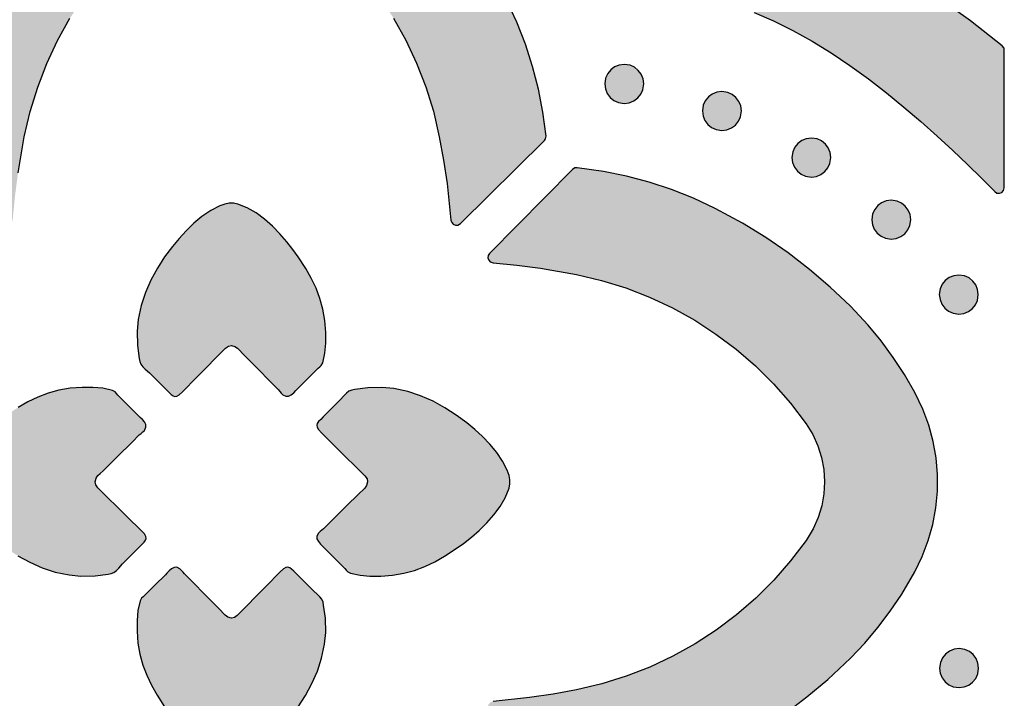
# Model space of a CAD drawing. Header units: millimetres. Extents: x -575 to 893, y -1168 to -690.
# Tile 57 of 72: x 469 to 554, y -947 to -888. Entities that reach past the tile are written whole.
import ezdxf

# ---------------------------------------------------------------- set-up
doc = ezdxf.new("R2010")
doc.units = ezdxf.units.MM
doc.layers.add('pattern', color=7, linetype='Continuous', true_color=0x000000)

msp = doc.modelspace()

# ---------------------------------------------------------------- hatches: boundary and pattern name
at = {"layer": 'pattern'}
for points in [[(554.455, -890.84), (554.429, -890.667), (554.28, -890.468), (551.537, -888.303), (548.731, -886.271), (545.854, -884.367), (542.9, -882.587), (539.859, -880.927), (536.606, -879.325), (536.539, -879.287), (536.375, -879.092), (534.835, -875.954), (533.18, -872.91), (531.406, -869.952), (529.508, -867.071), (527.483, -864.262), (525.24, -861.414), (525.11, -861.298), (524.868, -861.239), (512.99, -861.239), (512.765, -861.293), (512.602, -861.434), (512.517, -861.628), (512.521, -861.842), (512.652, -862.064), (513.78, -863.18), (514.962, -864.38), (516.182, -865.657), (517.427, -867.004), (518.682, -868.414), (519.933, -869.881), (521.166, -871.398), (522.367, -872.958), (523.522, -874.554), (524.616, -876.18), (525.636, -877.828), (526.567, -879.492), (527.394, -881.165), (528.105, -882.84), (528.684, -884.511), (529.125, -886.204), (529.176, -886.358), (529.26, -886.467), (529.493, -886.572), (531.152, -887.003), (532.822, -887.58), (534.497, -888.288), (536.17, -889.115), (537.834, -890.044), (539.482, -891.063), (541.107, -892.156), (542.703, -893.31), (544.264, -894.511), (545.781, -895.745), (547.248, -896.996), (548.659, -898.252), (550.007, -899.497), (551.284, -900.719), (552.485, -901.901), (553.624, -903.054), (553.82, -903.177), (554.033, -903.194), (554.232, -903.12), (554.381, -902.967), (554.449, -902.718)], [(464.016, -886.316), (463.129, -888.196), (462.368, -890.091), (461.73, -892.01), (461.213, -893.965), (460.814, -895.964), (460.503, -898.253), (460.516, -898.438), (460.647, -898.645), (467.903, -905.82), (468.09, -905.935), (468.293, -905.956), (468.484, -905.893), (468.634, -905.758), (468.723, -905.514), (468.922, -903.464), (469.188, -901.425), (469.725, -898.305), (470.234, -896.142), (470.888, -894.031), (471.683, -891.979), (472.614, -889.992), (473.678, -888.077), (474.871, -886.24), (476.187, -884.489), (477.623, -882.829), (479.174, -881.268), (480.836, -879.812), (482.629, -878.451), (483.557, -877.88), (484.532, -877.434), (485.544, -877.115), (486.58, -876.921), (487.628, -876.853), (488.677, -876.911), (489.715, -877.095), (490.728, -877.405), (491.707, -877.841), (492.709, -878.451), (494.479, -879.794), (496.142, -881.248), (497.695, -882.808), (499.133, -884.466), (500.45, -886.216), (501.644, -888.052), (502.71, -889.966), (503.644, -891.952), (504.44, -894.003), (505.096, -896.113), (505.612, -898.305), (505.98, -900.329), (506.281, -902.358), (506.617, -905.514), (506.683, -905.723), (506.822, -905.871), (507.007, -905.95), (507.209, -905.947), (507.435, -905.82), (514.694, -898.645), (514.801, -898.5), (514.835, -898.253), (514.562, -896.193), (514.175, -894.188), (513.673, -892.23), (513.049, -890.307), (512.303, -888.41), (511.323, -886.316), (510.19, -884.21), (508.967, -882.19), (507.65, -880.251), (506.234, -878.385), (504.713, -876.584), (502.867, -874.624), (501.569, -873.386), (500.221, -872.237), (498.818, -871.171), (497.352, -870.183), (495.42, -869.05), (494.088, -868.404), (492.717, -867.886), (491.315, -867.496), (489.89, -867.234), (488.451, -867.101), (487.008, -867.095), (485.57, -867.218), (484.143, -867.469), (482.739, -867.848), (481.364, -868.355), (479.918, -869.05), (478.366, -869.947), (476.883, -870.916), (475.464, -871.962), (474.102, -873.09), (472.47, -874.624), (470.825, -876.36), (469.291, -878.153), (467.862, -880.011), (466.532, -881.941), (465.298, -883.95)], [(523.284, -893.745), (523.227, -893.307), (523.065, -892.912), (522.813, -892.575), (522.486, -892.31), (522.098, -892.133), (521.598, -892.058), (521.161, -892.115), (520.767, -892.278), (520.43, -892.53), (520.167, -892.857), (519.99, -893.245), (519.915, -893.745), (519.972, -894.182), (520.134, -894.577), (520.385, -894.914), (520.712, -895.178), (521.098, -895.354), (521.598, -895.43), (522.036, -895.372), (522.431, -895.21), (522.768, -894.958), (523.032, -894.632), (523.209, -894.245)], [(531.725, -896.085), (531.668, -895.648), (531.506, -895.253), (531.254, -894.917), (530.927, -894.652), (530.541, -894.476), (530.04, -894.401), (529.603, -894.458), (529.209, -894.62), (528.872, -894.872), (528.608, -895.199), (528.431, -895.586), (528.356, -896.085), (528.413, -896.524), (528.575, -896.919), (528.827, -897.256), (529.154, -897.521), (529.542, -897.697), (530.04, -897.772), (530.478, -897.715), (530.872, -897.553), (531.209, -897.301), (531.473, -896.974), (531.65, -896.586)], [(539.461, -900.112), (539.403, -899.675), (539.24, -899.28), (538.988, -898.942), (538.661, -898.678), (538.274, -898.501), (537.774, -898.426), (537.337, -898.483), (536.943, -898.645), (536.606, -898.898), (536.342, -899.225), (536.166, -899.612), (536.091, -900.112), (536.148, -900.55), (536.31, -900.944), (536.562, -901.281), (536.888, -901.545), (537.274, -901.722), (537.774, -901.797), (538.211, -901.74), (538.606, -901.578), (538.944, -901.326), (539.208, -900.999), (539.385, -900.612)], [(529.454, -904.51), (527.574, -903.623), (525.68, -902.862), (523.761, -902.225), (521.806, -901.708), (519.807, -901.308), (517.517, -900.998), (517.332, -901.01), (517.127, -901.141), (509.952, -908.397), (509.837, -908.584), (509.816, -908.786), (509.878, -908.977), (510.012, -909.127), (510.256, -909.215), (512.305, -909.416), (514.344, -909.681), (517.467, -910.22), (519.63, -910.728), (521.741, -911.382), (523.793, -912.177), (525.779, -913.109), (527.695, -914.173), (529.53, -915.365), (531.281, -916.681), (532.941, -918.117), (534.502, -919.668), (535.958, -921.33), (537.32, -923.124), (537.891, -924.051), (538.336, -925.027), (538.656, -926.038), (538.849, -927.074), (538.917, -928.123), (538.859, -929.171), (538.675, -930.209), (538.365, -931.223), (537.93, -932.201), (537.32, -933.203), (535.977, -934.973), (534.522, -936.637), (532.963, -938.189), (531.305, -939.627), (529.555, -940.944), (527.72, -942.138), (525.806, -943.204), (523.821, -944.138), (521.769, -944.935), (519.659, -945.59), (517.467, -946.107), (515.443, -946.474), (513.412, -946.776), (510.256, -947.111), (510.048, -947.177), (509.9, -947.316), (509.822, -947.501), (509.825, -947.703), (509.952, -947.929), (517.127, -955.188), (517.27, -955.295), (517.517, -955.329), (519.578, -955.056), (521.584, -954.67), (523.543, -954.166), (525.466, -953.542), (527.362, -952.795), (529.454, -951.816), (531.561, -950.683), (533.581, -949.46), (535.521, -948.144), (537.387, -946.727), (539.189, -945.206), (541.149, -943.362), (542.384, -942.064), (543.533, -940.717), (544.599, -939.314), (545.587, -937.849), (546.722, -935.914), (547.368, -934.583), (547.885, -933.211), (548.275, -931.809), (548.536, -930.384), (548.67, -928.946), (548.675, -927.503), (548.553, -926.064), (548.302, -924.638), (547.924, -923.233), (547.417, -921.859), (546.722, -920.412), (545.826, -918.862), (544.858, -917.381), (543.813, -915.963), (542.686, -914.602), (541.149, -912.965), (539.412, -911.32), (537.618, -909.785), (535.759, -908.356), (533.829, -907.027), (531.82, -905.792)], [(546.368, -905.48), (546.311, -905.042), (546.149, -904.647), (545.896, -904.31), (545.569, -904.045), (545.182, -903.868), (544.681, -903.793), (544.245, -903.85), (543.85, -904.013), (543.513, -904.265), (543.249, -904.592), (543.072, -904.98), (542.997, -905.48), (543.054, -905.917), (543.217, -906.312), (543.468, -906.649), (543.796, -906.913), (544.182, -907.089), (544.681, -907.165), (545.119, -907.107), (545.514, -906.945), (545.852, -906.693), (546.116, -906.367), (546.293, -905.98)], [(487.129, -916.588), (487.378, -916.404), (487.633, -916.356), (487.945, -916.446), (488.174, -916.594), (488.361, -916.78), (488.591, -917.037), (489.83, -918.288), (491.07, -919.542), (491.69, -920.168), (491.821, -920.317), (491.946, -920.469), (492.086, -920.607), (492.347, -920.745), (492.577, -920.738), (492.808, -920.619), (493.025, -920.439), (493.211, -920.249), (493.351, -920.101), (494.244, -919.211), (495.137, -918.322), (495.276, -918.199), (495.407, -918.073), (495.537, -917.845), (495.721, -917.002), (495.799, -916.158), (495.798, -915.225), (495.717, -914.196), (495.546, -913.224), (495.29, -912.299), (494.955, -911.41), (494.545, -910.546), (494.066, -909.697), (493.417, -908.696), (492.957, -908.06), (492.427, -907.39), (491.834, -906.712), (491.187, -906.053), (490.495, -905.44), (489.767, -904.9), (489.01, -904.458), (488.199, -904.131), (487.808, -904.054), (487.44, -904.061), (487.082, -904.133), (486.63, -904.292), (485.845, -904.684), (485.092, -905.192), (484.38, -905.785), (483.717, -906.43), (483.11, -907.096), (482.54, -907.785), (481.864, -908.699), (481.238, -909.675), (480.681, -910.705), (480.21, -911.778), (479.842, -912.885), (479.584, -914.099), (479.487, -915.122), (479.51, -916.349), (479.664, -917.467), (479.709, -917.724), (479.811, -917.98), (479.986, -918.197), (480.182, -918.389), (480.543, -918.718), (482.023, -920.19), (482.246, -920.416), (482.43, -920.593), (482.594, -920.712), (482.754, -920.761), (482.926, -920.729), (483.13, -920.607), (483.415, -920.349), (484.653, -919.096)], [(552.208, -911.953), (552.151, -911.514), (551.988, -911.119), (551.737, -910.782), (551.41, -910.518), (551.023, -910.341), (550.523, -910.266), (550.086, -910.323), (549.692, -910.485), (549.355, -910.737), (549.09, -911.064), (548.913, -911.452), (548.838, -911.953), (548.896, -912.39), (549.058, -912.785), (549.31, -913.122), (549.637, -913.386), (550.024, -913.562), (550.523, -913.637), (550.96, -913.58), (551.355, -913.418), (551.692, -913.166), (551.956, -912.84), (552.133, -912.453)], [(476.093, -928.641), (475.909, -928.393), (475.862, -928.137), (475.952, -927.826), (476.1, -927.596), (476.286, -927.41), (476.543, -927.179), (477.794, -925.94), (479.047, -924.701), (479.674, -924.08), (479.822, -923.95), (479.975, -923.825), (480.113, -923.685), (480.251, -923.424), (480.244, -923.193), (480.125, -922.962), (479.945, -922.746), (479.755, -922.561), (479.606, -922.421), (478.717, -921.526), (477.828, -920.633), (477.704, -920.494), (477.578, -920.363), (477.35, -920.233), (476.508, -920.049), (475.664, -919.972), (474.733, -919.972), (473.703, -920.054), (472.731, -920.225), (471.804, -920.482), (470.915, -920.817), (470.05, -921.227), (469.201, -921.707), (468.202, -922.355), (467.566, -922.814), (466.895, -923.344), (466.217, -923.937), (465.559, -924.583), (464.946, -925.275), (464.405, -926.004), (463.964, -926.76), (463.637, -927.571), (463.56, -927.964), (463.566, -928.332), (463.639, -928.69), (463.798, -929.141), (464.19, -929.926), (464.698, -930.679), (465.291, -931.391), (465.936, -932.054), (466.602, -932.661), (467.291, -933.23), (468.204, -933.906), (469.181, -934.532), (470.211, -935.089), (471.284, -935.561), (472.39, -935.928), (473.605, -936.186), (474.628, -936.284), (475.855, -936.26), (476.972, -936.107), (477.231, -936.063), (477.486, -935.962), (477.704, -935.785), (477.897, -935.587), (478.226, -935.228), (479.696, -933.748), (479.922, -933.525), (480.099, -933.34), (480.217, -933.177), (480.266, -933.018), (480.235, -932.845), (480.112, -932.642), (479.855, -932.357), (478.602, -931.118)], [(499.185, -927.623), (499.368, -927.872), (499.416, -928.127), (499.324, -928.439), (499.176, -928.668), (498.99, -928.855), (498.733, -929.085), (497.482, -930.325), (496.229, -931.564), (495.602, -932.185), (495.454, -932.315), (495.303, -932.439), (495.165, -932.579), (495.026, -932.841), (495.033, -933.071), (495.152, -933.302), (495.332, -933.519), (495.521, -933.704), (495.67, -933.846), (496.561, -934.739), (497.448, -935.632), (497.572, -935.771), (497.699, -935.902), (497.927, -936.032), (498.769, -936.215), (499.612, -936.293), (500.546, -936.292), (501.574, -936.211), (502.546, -936.04), (503.471, -935.784), (504.361, -935.449), (505.224, -935.039), (506.073, -934.559), (507.074, -933.909), (507.711, -933.45), (508.381, -932.92), (509.059, -932.328), (509.717, -931.681), (510.33, -930.99), (510.871, -930.261), (511.313, -929.504), (511.639, -928.694), (511.716, -928.301), (511.71, -927.933), (511.637, -927.575), (511.478, -927.124), (511.086, -926.339), (510.578, -925.587), (509.986, -924.874), (509.341, -924.211), (508.675, -923.604), (507.985, -923.034), (507.072, -922.359), (506.095, -921.733), (505.066, -921.176), (503.993, -920.704), (502.887, -920.337), (501.674, -920.078), (500.647, -919.981), (499.422, -920.005), (498.306, -920.158), (498.049, -920.202), (497.792, -920.303), (497.576, -920.479), (497.384, -920.675), (497.052, -921.037), (495.582, -922.517), (495.356, -922.74), (495.178, -922.924), (495.06, -923.087), (495.01, -923.246), (495.042, -923.419), (495.164, -923.622), (495.421, -923.907), (496.675, -925.147)], [(488.147, -939.679), (487.898, -939.863), (487.643, -939.91), (487.331, -939.818), (487.102, -939.67), (486.915, -939.485), (486.685, -939.228), (485.446, -937.976), (484.206, -936.723), (483.586, -936.097), (483.456, -935.949), (483.331, -935.797), (483.192, -935.659), (482.929, -935.52), (482.699, -935.527), (482.468, -935.646), (482.252, -935.826), (482.067, -936.015), (481.926, -936.164), (481.031, -937.055), (480.138, -937.943), (480.001, -938.066), (479.869, -938.193), (479.738, -938.42), (479.555, -939.263), (479.478, -940.107), (479.478, -941.04), (479.559, -942.069), (479.731, -943.041), (479.987, -943.966), (480.323, -944.855), (480.733, -945.719), (481.212, -946.569), (481.861, -947.568), (482.321, -948.205), (482.851, -948.875), (483.444, -949.553), (484.09, -950.212), (484.781, -950.825), (485.509, -951.365), (486.266, -951.807), (487.077, -952.134), (487.469, -952.21), (487.838, -952.204), (488.196, -952.131), (488.646, -951.973), (489.432, -951.58), (490.185, -951.072), (490.897, -950.48), (491.56, -949.834), (492.167, -949.168), (492.736, -948.479), (493.412, -947.566), (494.037, -946.59), (494.595, -945.56), (495.066, -944.487), (495.434, -943.381), (495.692, -942.168), (495.789, -941.154), (495.766, -939.916), (495.612, -938.8), (495.569, -938.541), (495.467, -938.287), (495.289, -938.066), (495.089, -937.871), (494.735, -937.547), (493.253, -936.075), (493.03, -935.849), (492.846, -935.672), (492.683, -935.553), (492.524, -935.505), (492.351, -935.536), (492.148, -935.658), (491.863, -935.916), (490.624, -937.169)], [(552.233, -944.236), (552.175, -943.799), (552.013, -943.404), (551.761, -943.067), (551.433, -942.803), (551.046, -942.627), (550.546, -942.552), (550.11, -942.609), (549.716, -942.771), (549.379, -943.023), (549.115, -943.349), (548.939, -943.736), (548.863, -944.236), (548.921, -944.675), (549.083, -945.07), (549.334, -945.407), (549.66, -945.671), (550.047, -945.848), (550.546, -945.923), (550.984, -945.866), (551.379, -945.704), (551.716, -945.452), (551.981, -945.125), (552.157, -944.737)]]:
    msp.add_hatch(color=256, dxfattribs=at).paths.add_polyline_path(points, flags=0)

# ---------------------------------------------------------------- linework, layer by layer
for points in [[(501.644, -888.052), (502.71, -889.966), (503.644, -891.952), (504.44, -894.003), (505.096, -896.113), (505.612, -898.305), (505.98, -900.329), (506.281, -902.358), (506.617, -905.514), (506.683, -905.723), (506.822, -905.871), (507.007, -905.95), (507.209, -905.947), (507.435, -905.82), (514.694, -898.645), (514.801, -898.5), (514.835, -898.253), (514.562, -896.193), (514.175, -894.188), (513.673, -892.23), (513.049, -890.307), (512.303, -888.41), (511.323, -886.316)], [(532.822, -887.58), (534.497, -888.288), (536.17, -889.115), (537.834, -890.044), (539.482, -891.063), (541.107, -892.156), (542.703, -893.31), (544.264, -894.511), (545.781, -895.745), (547.248, -896.996), (548.659, -898.252), (550.007, -899.497), (551.284, -900.719), (552.485, -901.901), (553.624, -903.054), (553.82, -903.177), (554.033, -903.194), (554.232, -903.12), (554.381, -902.967), (554.449, -902.718), (554.455, -890.84), (554.429, -890.667), (554.28, -890.468), (551.537, -888.303), (548.731, -886.271)], [(469.188, -901.425), (469.725, -898.305), (470.234, -896.142), (470.888, -894.031), (471.683, -891.979), (472.614, -889.992), (473.678, -888.077)], [(535.521, -948.144), (537.387, -946.727), (539.189, -945.206), (541.149, -943.362), (542.384, -942.064), (543.533, -940.717), (544.599, -939.314), (545.587, -937.849), (546.722, -935.914), (547.368, -934.583), (547.885, -933.211), (548.275, -931.809), (548.536, -930.384), (548.67, -928.946), (548.675, -927.503), (548.553, -926.064), (548.302, -924.638), (547.924, -923.233), (547.417, -921.859), (546.722, -920.412), (545.826, -918.862), (544.858, -917.381), (543.813, -915.963), (542.686, -914.602), (541.149, -912.965), (539.412, -911.32), (537.618, -909.785), (535.759, -908.356), (533.829, -907.027), (531.82, -905.792), (529.454, -904.51), (527.574, -903.623), (525.68, -902.862), (523.761, -902.225), (521.806, -901.708), (519.807, -901.308), (517.517, -900.998), (517.332, -901.01), (517.127, -901.141), (509.952, -908.397), (509.837, -908.584), (509.816, -908.786), (509.878, -908.977), (510.012, -909.127), (510.256, -909.215), (512.305, -909.416), (514.344, -909.681), (517.467, -910.22), (519.63, -910.728), (521.741, -911.382), (523.793, -912.177), (525.779, -913.109), (527.695, -914.173), (529.53, -915.365), (531.281, -916.681), (532.941, -918.117), (534.502, -919.668), (535.958, -921.33), (537.32, -923.124), (537.891, -924.051), (538.336, -925.027), (538.656, -926.038), (538.849, -927.074), (538.917, -928.123), (538.859, -929.171), (538.675, -930.209), (538.365, -931.223), (537.93, -932.201), (537.32, -933.203), (535.977, -934.973), (534.522, -936.637), (532.963, -938.189), (531.305, -939.627), (529.555, -940.944), (527.72, -942.138), (525.806, -943.204), (523.821, -944.138), (521.769, -944.935), (519.659, -945.59), (517.467, -946.107), (515.443, -946.474), (513.412, -946.776), (510.256, -947.111)], [(469.181, -934.532), (470.211, -935.089), (471.284, -935.561), (472.39, -935.928), (473.605, -936.186), (474.628, -936.284), (475.855, -936.26), (476.972, -936.107), (477.231, -936.063), (477.486, -935.962), (477.704, -935.785), (477.897, -935.587), (478.226, -935.228), (479.696, -933.748), (479.922, -933.525), (480.099, -933.34), (480.217, -933.177), (480.266, -933.018), (480.235, -932.845), (480.112, -932.642), (479.855, -932.357), (478.602, -931.118), (476.093, -928.641), (475.909, -928.393), (475.862, -928.137), (475.952, -927.826), (476.1, -927.596), (476.286, -927.41), (476.543, -927.179), (477.794, -925.94), (479.047, -924.701), (479.674, -924.08), (479.822, -923.95), (479.975, -923.825), (480.113, -923.685), (480.251, -923.424), (480.244, -923.193), (480.125, -922.962), (479.945, -922.746), (479.755, -922.561), (479.606, -922.421), (478.717, -921.526), (477.828, -920.633), (477.704, -920.494), (477.578, -920.363), (477.35, -920.233), (476.508, -920.049), (475.664, -919.972), (474.733, -919.972), (473.703, -920.054), (472.731, -920.225), (471.804, -920.482), (470.915, -920.817), (470.05, -921.227), (469.201, -921.707)], [(493.412, -947.566), (494.037, -946.59), (494.595, -945.56), (495.066, -944.487), (495.434, -943.381), (495.692, -942.168), (495.789, -941.154), (495.766, -939.916), (495.612, -938.8), (495.569, -938.541), (495.467, -938.287), (495.289, -938.066), (495.089, -937.871), (494.735, -937.547), (493.253, -936.075), (493.03, -935.849), (492.846, -935.672), (492.683, -935.553), (492.524, -935.505), (492.351, -935.536), (492.148, -935.658), (491.863, -935.916), (490.624, -937.169), (488.147, -939.679), (487.898, -939.863), (487.643, -939.91), (487.331, -939.818), (487.102, -939.67), (486.915, -939.485), (486.685, -939.228), (485.446, -937.976), (484.206, -936.723), (483.586, -936.097), (483.456, -935.949), (483.331, -935.797), (483.192, -935.659), (482.929, -935.52), (482.699, -935.527), (482.468, -935.646), (482.252, -935.826), (482.067, -936.015), (481.926, -936.164), (481.031, -937.055), (480.138, -937.943), (480.001, -938.066), (479.869, -938.193), (479.738, -938.42), (479.555, -939.263), (479.478, -940.107), (479.478, -941.04), (479.559, -942.069), (479.731, -943.041), (479.987, -943.966), (480.323, -944.855), (480.733, -945.719), (481.212, -946.569), (481.861, -947.568)]]:
    msp.add_lwpolyline(points, dxfattribs=at)
for points in [[(523.284, -893.745), (523.227, -893.307), (523.065, -892.912), (522.813, -892.575), (522.486, -892.31), (522.098, -892.133), (521.598, -892.058), (521.161, -892.115), (520.767, -892.278), (520.43, -892.53), (520.167, -892.857), (519.99, -893.245), (519.915, -893.745), (519.972, -894.182), (520.134, -894.577), (520.385, -894.914), (520.712, -895.178), (521.098, -895.354), (521.598, -895.43), (522.036, -895.372), (522.431, -895.21), (522.768, -894.958), (523.032, -894.632), (523.209, -894.245)], [(531.725, -896.085), (531.668, -895.648), (531.506, -895.253), (531.254, -894.917), (530.927, -894.652), (530.541, -894.476), (530.04, -894.401), (529.603, -894.458), (529.209, -894.62), (528.872, -894.872), (528.608, -895.199), (528.431, -895.586), (528.356, -896.085), (528.413, -896.524), (528.575, -896.919), (528.827, -897.256), (529.154, -897.521), (529.542, -897.697), (530.04, -897.772), (530.478, -897.715), (530.872, -897.553), (531.209, -897.301), (531.473, -896.974), (531.65, -896.586)], [(539.461, -900.112), (539.403, -899.675), (539.24, -899.28), (538.988, -898.942), (538.661, -898.678), (538.274, -898.501), (537.774, -898.426), (537.337, -898.483), (536.943, -898.645), (536.606, -898.898), (536.342, -899.225), (536.166, -899.612), (536.091, -900.112), (536.148, -900.55), (536.31, -900.944), (536.562, -901.281), (536.888, -901.545), (537.274, -901.722), (537.774, -901.797), (538.211, -901.74), (538.606, -901.578), (538.944, -901.326), (539.208, -900.999), (539.385, -900.612)], [(546.368, -905.48), (546.311, -905.042), (546.149, -904.647), (545.896, -904.31), (545.569, -904.045), (545.182, -903.868), (544.681, -903.793), (544.245, -903.85), (543.85, -904.013), (543.513, -904.265), (543.249, -904.592), (543.072, -904.98), (542.997, -905.48), (543.054, -905.917), (543.217, -906.312), (543.468, -906.649), (543.796, -906.913), (544.182, -907.089), (544.681, -907.165), (545.119, -907.107), (545.514, -906.945), (545.852, -906.693), (546.116, -906.367), (546.293, -905.98)], [(487.129, -916.588), (487.378, -916.404), (487.633, -916.356), (487.945, -916.446), (488.174, -916.594), (488.361, -916.78), (488.591, -917.037), (489.83, -918.288), (491.07, -919.542), (491.69, -920.168), (491.821, -920.317), (491.946, -920.469), (492.086, -920.607), (492.347, -920.745), (492.577, -920.738), (492.808, -920.619), (493.025, -920.439), (493.211, -920.249), (493.351, -920.101), (494.244, -919.211), (495.137, -918.322), (495.276, -918.199), (495.407, -918.073), (495.537, -917.845), (495.721, -917.002), (495.799, -916.158), (495.798, -915.225), (495.717, -914.196), (495.546, -913.224), (495.29, -912.299), (494.955, -911.41), (494.545, -910.546), (494.066, -909.697), (493.417, -908.696), (492.957, -908.06), (492.427, -907.39), (491.834, -906.712), (491.187, -906.053), (490.495, -905.44), (489.767, -904.9), (489.01, -904.458), (488.199, -904.131), (487.808, -904.054), (487.44, -904.061), (487.082, -904.133), (486.63, -904.292), (485.845, -904.684), (485.092, -905.192), (484.38, -905.785), (483.717, -906.43), (483.11, -907.096), (482.54, -907.785), (481.864, -908.699), (481.238, -909.675), (480.681, -910.705), (480.21, -911.778), (479.842, -912.885), (479.584, -914.099), (479.487, -915.122), (479.51, -916.349), (479.664, -917.467), (479.709, -917.724), (479.811, -917.98), (479.986, -918.197), (480.182, -918.389), (480.543, -918.718), (482.023, -920.19), (482.246, -920.416), (482.43, -920.593), (482.594, -920.712), (482.754, -920.761), (482.926, -920.729), (483.13, -920.607), (483.415, -920.349), (484.653, -919.096)], [(552.208, -911.953), (552.151, -911.514), (551.988, -911.119), (551.737, -910.782), (551.41, -910.518), (551.023, -910.341), (550.523, -910.266), (550.086, -910.323), (549.692, -910.485), (549.355, -910.737), (549.09, -911.064), (548.913, -911.452), (548.838, -911.953), (548.896, -912.39), (549.058, -912.785), (549.31, -913.122), (549.637, -913.386), (550.024, -913.562), (550.523, -913.637), (550.96, -913.58), (551.355, -913.418), (551.692, -913.166), (551.956, -912.84), (552.133, -912.453)], [(499.185, -927.623), (499.368, -927.872), (499.416, -928.127), (499.324, -928.439), (499.176, -928.668), (498.99, -928.855), (498.733, -929.085), (497.482, -930.325), (496.229, -931.564), (495.602, -932.185), (495.454, -932.315), (495.303, -932.439), (495.165, -932.579), (495.026, -932.841), (495.033, -933.071), (495.152, -933.302), (495.332, -933.519), (495.521, -933.704), (495.67, -933.846), (496.561, -934.739), (497.448, -935.632), (497.572, -935.771), (497.699, -935.902), (497.927, -936.032), (498.769, -936.215), (499.612, -936.293), (500.546, -936.292), (501.574, -936.211), (502.546, -936.04), (503.471, -935.784), (504.361, -935.449), (505.224, -935.039), (506.073, -934.559), (507.074, -933.909), (507.711, -933.45), (508.381, -932.92), (509.059, -932.328), (509.717, -931.681), (510.33, -930.99), (510.871, -930.261), (511.313, -929.504), (511.639, -928.694), (511.716, -928.301), (511.71, -927.933), (511.637, -927.575), (511.478, -927.124), (511.086, -926.339), (510.578, -925.587), (509.986, -924.874), (509.341, -924.211), (508.675, -923.604), (507.985, -923.034), (507.072, -922.359), (506.095, -921.733), (505.066, -921.176), (503.993, -920.704), (502.887, -920.337), (501.674, -920.078), (500.647, -919.981), (499.422, -920.005), (498.306, -920.158), (498.049, -920.202), (497.792, -920.303), (497.576, -920.479), (497.384, -920.675), (497.052, -921.037), (495.582, -922.517), (495.356, -922.74), (495.178, -922.924), (495.06, -923.087), (495.01, -923.246), (495.042, -923.419), (495.164, -923.622), (495.421, -923.907), (496.675, -925.147)], [(552.233, -944.236), (552.175, -943.799), (552.013, -943.404), (551.761, -943.067), (551.433, -942.803), (551.046, -942.627), (550.546, -942.552), (550.11, -942.609), (549.716, -942.771), (549.379, -943.023), (549.115, -943.349), (548.939, -943.736), (548.863, -944.236), (548.921, -944.675), (549.083, -945.07), (549.334, -945.407), (549.66, -945.671), (550.047, -945.848), (550.546, -945.923), (550.984, -945.866), (551.379, -945.704), (551.716, -945.452), (551.981, -945.125), (552.157, -944.737)]]:
    msp.add_lwpolyline(points, close=True, dxfattribs=at)

doc.saveas('drawing.dxf')
